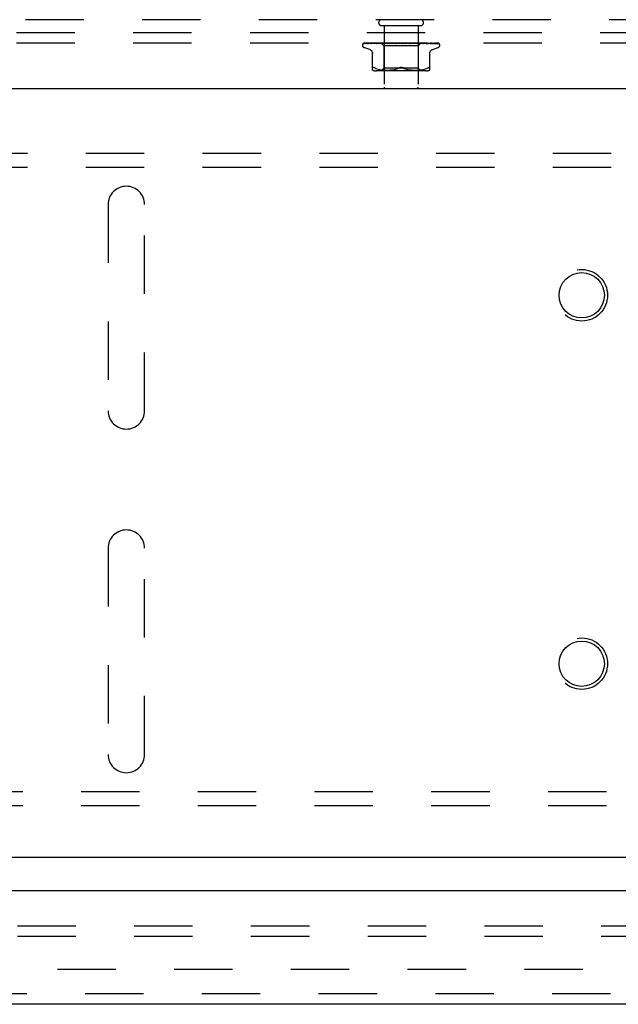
# Model space of a CAD drawing. Header units: inches. Extents: x 0 to 77.3, y 0 to 50.
# Tile 41 of 51: x 59.5 to 63.8, y 38.3 to 45.4. Entities that reach past the tile are written whole.
import ezdxf

# ---------------------------------------------------------------- set-up
doc = ezdxf.new("R2010")
doc.units = ezdxf.units.IN
doc.header["$LTSCALE"] = 4.25
doc.header["$MEASUREMENT"] = 0
doc.linetypes.add('HIDDEN', pattern=[0.2, 0.1, -0.1])
doc.layers.get('0').update_dxf_attribs({"linetype": 'CONTINUOUS'})
for name, color, linetype in [('DEFAULT_2', 8, 'HIDDEN'), ('FRONT_COVER', 7, 'CONTINUOUS'), ('REAR_DOOR', 7, 'CONTINUOUS'), ('SUBPANEL', 7, 'CONTINUOUS')]:
    doc.layers.add(name, color=color, linetype=linetype)

msp = doc.modelspace()

# ---------------------------------------------------------------- linework, layer by layer
at = {"color": 3, "linetype": 'Continuous'}
msp.add_line((75.162798, 39.354909), (55.312798, 39.354909), dxfattribs=at)
for centre in [(63.552798, 43.444909), (63.552798, 40.764909)]:
    msp.add_circle(centre, 0.165, dxfattribs=at)
at = {"layer": 'DEFAULT_2', "color": 8, "linetype": 'HIDDEN'}
for p, q in [((75.162798, 45.354909), (55.312798, 45.354909)), ((75.162798, 45.279909), (55.312798, 45.279909)), ((57.392798, 44.479909), (73.082798, 44.479909)), ((57.392798, 44.375909), (73.082798, 44.375909)), ((60.104798, 44.104909), (60.104798, 42.604909)), ((60.370798, 42.604909), (60.370798, 44.104909)), ((60.104798, 41.604909), (60.104798, 40.104909)), ((60.370798, 40.104909), (60.370798, 41.604909)), ((73.082798, 39.833909), (57.392798, 39.833909)), ((73.082798, 39.729909), (57.392798, 39.729909)), ((56.335375, 38.542401), (74.14022, 38.542401))]:
    msp.add_line(p, q, dxfattribs=at)
for centre in [(63.552798, 43.444909), (63.552798, 40.764909)]:
    msp.add_circle(centre, 0.1875, dxfattribs=at)
for centre, start, end in [((60.237798, 44.104909), 0, 180), ((60.237798, 42.604909), 180, 360), ((60.237798, 41.604909), 0, 180), ((60.237798, 40.104909), 180, 360)]:
    msp.add_arc(centre, 0.133, start, end, dxfattribs=at)
at = {"layer": 'FRONT_COVER', "color": 8, "linetype": 'HIDDEN'}
for p, q in [((75.227798, 45.449909), (55.247798, 45.449909)), ((62.095798, 45.406909), (62.379798, 45.406909)), ((62.113798, 45.406909), (62.113798, 44.959909)), ((62.361798, 45.406909), (62.361798, 44.959909)), ((61.966166, 45.277266), (62.012324, 45.277941)), ((61.966765, 45.277266), (62.034847, 45.278266)), ((61.96759, 45.279909), (62.242138, 45.279909)), ((61.975392, 45.277266), (62.041903, 45.278266)), ((61.977167, 45.277266), (62.063316, 45.278575)), ((61.996996, 45.277266), (62.057422, 45.278267)), ((62.012707, 45.277941), (62.076913, 45.278868)), ((62.021553, 45.277261), (62.021647, 45.277267)), ((62.021643, 45.277266), (62.076769, 45.278267)), ((62.025539, 45.277266), (62.061197, 45.277941)), ((62.035132, 45.278266), (62.094958, 45.279123)), ((62.057002, 45.277267), (62.1178, 45.278576)), ((62.057137, 45.277276), (62.057007, 45.277267)), ((62.057422, 45.278267), (62.110426, 45.279123)), ((62.061197, 45.277941), (62.095295, 45.278576)), ((62.061769, 45.277267), (62.0912, 45.277942)), ((62.062732, 45.278575), (62.100075, 45.279123)), ((62.063316, 45.278575), (62.100228, 45.279123)), ((62.082788, 45.279909), (62.076496, 45.279297)), ((62.076769, 45.278267), (62.124901, 45.279123)), ((62.077032, 45.278868), (62.095009, 45.279123)), ((62.0912, 45.277942), (62.11937, 45.278576)), ((62.093546, 45.279909), (62.112548, 45.260908)), ((62.09501, 45.279122), (62.094934, 45.279146)), ((62.094958, 45.279122), (62.094985, 45.279146)), ((62.095295, 45.278576), (62.125237, 45.279123)), ((62.098919, 45.277268), (62.165956, 45.279124)), ((62.099174, 45.277284), (62.098923, 45.277268)), ((62.107159, 45.278052), (62.09918, 45.277285)), ((62.100228, 45.279122), (62.100046, 45.279146)), ((62.100075, 45.279122), (62.100198, 45.279146)), ((62.104388, 45.277268), (62.126528, 45.277943)), ((62.116166, 45.278899), (62.107159, 45.278052)), ((62.110427, 45.279122), (62.110137, 45.279146)), ((62.110178, 45.279122), (62.110384, 45.279146)), ((62.127257, 45.279909), (62.116166, 45.278899)), ((62.1178, 45.278576), (62.143717, 45.279123)), ((62.11898, 45.279909), (62.124842, 45.279146)), ((62.11937, 45.278576), (62.144131, 45.279123)), ((62.125238, 45.279122), (62.124842, 45.279146)), ((62.124901, 45.279122), (62.125175, 45.279146)), ((62.130293, 45.279909), (62.125175, 45.279146)), ((62.126528, 45.277943), (62.147753, 45.278578)), ((62.136608, 45.279909), (62.14363, 45.279146)), ((62.144131, 45.279123), (62.14363, 45.279146)), ((62.143717, 45.279124), (62.144036, 45.279146)), ((62.150439, 45.279909), (62.144036, 45.279146)), ((62.146169, 45.277288), (62.145904, 45.277271)), ((62.145909, 45.277271), (62.190843, 45.279127)), ((62.146197, 45.27729), (62.158687, 45.278411)), ((62.147753, 45.278578), (62.166434, 45.279124)), ((62.151901, 45.277273), (62.165946, 45.277947)), ((62.157892, 45.279909), (62.165821, 45.279146)), ((62.158687, 45.278411), (62.170481, 45.279453)), ((62.166062, 45.279128), (62.165821, 45.279146)), ((62.165946, 45.277947), (62.179455, 45.278582)), ((62.165957, 45.279124), (62.166286, 45.279146)), ((62.166434, 45.279125), (62.166062, 45.279128)), ((62.173742, 45.279909), (62.166286, 45.279146)), ((62.170481, 45.279453), (62.17571, 45.279909)), ((62.179455, 45.278582), (62.191381, 45.279128)), ((62.182065, 45.279909), (62.190613, 45.279146)), ((62.190843, 45.279127), (62.191121, 45.279146)), ((62.19936, 45.279909), (62.191121, 45.279146)), ((62.19643, 45.27729), (62.226367, 45.279909)), ((62.2029, 45.277315), (62.208299, 45.277983)), ((62.208252, 45.279909), (62.217111, 45.279146)), ((62.208299, 45.277983), (62.213586, 45.278615)), ((62.213586, 45.278615), (62.218328, 45.27916)), ((62.235507, 45.279909), (62.244356, 45.279146)), ((62.241326, 45.279909), (62.241702, 45.279715)), ((62.243127, 45.279126), (62.243007, 45.279235)), ((62.243211, 45.279049), (62.243127, 45.279126)), ((62.243259, 45.279007), (62.243211, 45.279049)), ((62.243373, 45.278908), (62.243313, 45.27896)), ((62.244077, 45.27837), (62.244092, 45.278359)), ((62.253788, 45.279909), (62.244893, 45.279146)), ((62.247993, 45.279909), (62.507834, 45.279909)), ((62.262845, 45.279909), (62.271365, 45.279146)), ((62.270982, 45.279135), (62.27935, 45.278589)), ((62.271561, 45.279131), (62.271365, 45.279146)), ((62.271561, 45.279131), (62.304783, 45.277275)), ((62.28063, 45.279909), (62.271887, 45.279146)), ((62.304584, 45.27729), (62.274724, 45.279909)), ((62.27935, 45.278589), (62.288797, 45.277954)), ((62.288797, 45.277954), (62.29858, 45.277281)), ((62.289277, 45.279909), (62.29716, 45.279146)), ((62.296968, 45.279125), (62.297649, 45.279146)), ((62.296968, 45.279126), (62.312342, 45.278579)), ((62.297475, 45.279125), (62.29716, 45.279146)), ((62.297476, 45.279125), (62.353716, 45.277269)), ((62.305925, 45.279909), (62.297649, 45.279146)), ((62.304793, 45.277275), (62.304593, 45.277289)), ((62.312342, 45.278579), (62.329788, 45.277944)), ((62.313849, 45.279909), (62.32081, 45.279146)), ((62.320692, 45.279123), (62.321247, 45.279146)), ((62.320692, 45.279124), (62.342512, 45.278577)), ((62.321139, 45.279123), (62.32081, 45.279146)), ((62.321139, 45.279124), (62.37061, 45.277942)), ((62.328757, 45.279909), (62.321247, 45.279146)), ((62.331375, 45.279302), (62.324507, 45.279909)), ((62.329788, 45.277944), (62.347964, 45.27727)), ((62.340446, 45.278484), (62.331375, 45.279302)), ((62.335672, 45.279909), (62.341459, 45.279146)), ((62.353437, 45.277287), (62.340446, 45.278484)), ((62.341382, 45.279123), (62.34183, 45.279146)), ((62.341382, 45.279123), (62.368858, 45.278576)), ((62.341758, 45.279123), (62.341459, 45.279146)), ((62.348302, 45.279909), (62.34183, 45.279146)), ((62.342512, 45.278577), (62.367322, 45.277942)), ((62.353725, 45.277269), (62.353442, 45.277286)), ((62.353958, 45.279909), (62.356221, 45.279526)), ((62.356221, 45.279526), (62.358362, 45.279146)), ((62.35831, 45.279122), (62.358652, 45.279146)), ((62.35831, 45.279123), (62.408345, 45.278267)), ((62.358604, 45.279122), (62.358362, 45.279146)), ((62.361304, 45.279526), (62.358652, 45.279146)), ((62.363852, 45.279909), (62.361304, 45.279526)), ((62.381289, 45.279149), (62.363048, 45.260908)), ((62.367322, 45.277942), (62.393225, 45.277267)), ((62.368858, 45.278576), (62.400133, 45.277941)), ((62.37061, 45.277942), (62.398365, 45.277267)), ((62.370871, 45.279122), (62.371107, 45.279146)), ((62.371073, 45.279122), (62.370907, 45.279146)), ((62.371073, 45.279123), (62.42748, 45.278266)), ((62.377711, 45.2793), (62.371173, 45.279909)), ((62.386198, 45.27848), (62.377711, 45.2793)), ((62.378614, 45.279122), (62.378743, 45.279146)), ((62.378615, 45.279123), (62.43756, 45.278266)), ((62.378717, 45.279122), (62.378641, 45.279146)), ((62.38201, 45.279909), (62.381262, 45.279122)), ((62.381262, 45.279122), (62.381268, 45.279128)), ((62.381262, 45.279123), (62.464105, 45.277941)), ((62.381268, 45.279128), (62.381285, 45.279146)), ((62.398361, 45.277268), (62.398158, 45.277281)), ((62.400133, 45.277941), (62.432827, 45.277267)), ((62.408345, 45.278267), (62.465359, 45.277266)), ((62.42748, 45.278266), (62.491997, 45.277266)), ((62.437131, 45.277271), (62.430492, 45.278041)), ((62.437173, 45.277267), (62.43714, 45.27727)), ((62.43756, 45.278266), (62.504839, 45.277266)), ((62.46536, 45.277267), (62.46559, 45.277249)), ((62.468762, 45.277267), (62.468873, 45.277262)), ((62.468873, 45.277262), (62.469018, 45.277248)), ((62.514533, 45.275591), (62.514478, 45.275644)), ((61.956547, 45.263412), (61.956547, 45.264242)), ((62.009806, 45.232358), (61.967514, 45.247751)), ((62.029464, 45.083401), (62.029464, 45.212623)), ((62.112548, 45.260908), (62.112548, 45.097885)), ((62.363048, 45.260908), (62.112548, 45.260908)), ((62.363048, 45.260908), (62.363048, 45.097885)), ((62.446131, 45.083401), (62.446131, 45.212623)), ((62.465789, 45.232358), (62.508081, 45.247751)), ((62.519048, 45.263412), (62.519048, 45.264242)), ((62.05251, 45.095215), (62.044047, 45.09882)), ((62.05248, 45.095224), (62.061369, 45.092149)), ((62.41739, 45.077885), (62.058205, 45.077885)), ((62.061321, 45.092164), (62.070727, 45.08964)), ((62.070675, 45.089653), (62.080283, 45.087638)), ((62.080232, 45.087647), (62.089819, 45.086126)), ((62.089769, 45.086133), (62.099188, 45.085023)), ((62.112547, 45.097885), (62.092548, 45.077885)), ((62.099133, 45.085028), (62.108115, 45.084258)), ((62.108033, 45.084264), (62.116766, 45.083775)), ((62.363048, 45.097885), (62.112548, 45.097885)), ((62.116651, 45.08378), (62.125147, 45.083489)), ((62.125003, 45.083492), (62.133458, 45.083406)), ((62.133288, 45.083406), (62.141884, 45.083486)), ((62.141695, 45.083482), (62.150472, 45.083773)), ((62.150273, 45.083765), (62.159358, 45.084277)), ((62.159163, 45.084263), (62.168455, 45.085061)), ((62.168275, 45.085043), (62.177769, 45.086169)), ((62.177615, 45.086148), (62.18716, 45.087671)), ((62.18704, 45.087649), (62.19654, 45.089634)), ((62.196457, 45.089615), (62.205764, 45.09211)), ((62.205716, 45.092096), (62.214633, 45.095181)), ((62.214612, 45.095173), (62.223214, 45.09882)), ((62.260983, 45.095173), (62.252381, 45.09882)), ((62.269831, 45.09211), (62.279138, 45.089615)), ((62.279055, 45.089634), (62.288555, 45.087649)), ((62.288435, 45.087671), (62.29798, 45.086148)), ((62.297826, 45.086169), (62.30732, 45.085043)), ((62.30714, 45.085061), (62.316432, 45.084263)), ((62.316237, 45.084277), (62.325322, 45.083765)), ((62.325123, 45.083773), (62.3339, 45.083482)), ((62.333711, 45.083486), (62.342307, 45.083406)), ((62.342137, 45.083406), (62.350592, 45.083492)), ((62.350448, 45.083489), (62.358944, 45.08378)), ((62.358829, 45.083775), (62.367562, 45.084264)), ((62.363048, 45.097885), (62.383047, 45.077885)), ((62.36748, 45.084258), (62.376462, 45.085028)), ((62.376407, 45.085023), (62.385826, 45.086133)), ((62.385776, 45.086126), (62.395363, 45.087647)), ((62.395312, 45.087638), (62.40492, 45.089653)), ((62.404868, 45.08964), (62.414274, 45.092164)), ((62.414226, 45.092149), (62.423115, 45.095224)), ((62.423085, 45.095215), (62.431548, 45.09882)), ((62.431548, 45.09882), (62.434306, 45.100083)), ((62.436746, 45.101055), (62.434306, 45.100083)), ((62.436745, 45.101055), (62.438851, 45.10173))]:
    msp.add_line(p, q, dxfattribs=at)
at = {"layer": 'FRONT_COVER', "color": 3, "linetype": 'Continuous'}
msp.add_line((55.117798, 44.949909), (75.357798, 44.949909), dxfattribs=at)
at = {"layer": 'FRONT_COVER', "color": 8, "linetype": 'HIDDEN'}
for points in [[(61.96344, 45.276575), (61.963772, 45.276739), (61.964293, 45.276944), (61.964887, 45.277113), (61.965529, 45.277224), (61.96617, 45.277267)], [(61.973242, 45.279909), (61.971618, 45.279529), (61.969986, 45.279093), (61.968448, 45.278628), (61.966996, 45.278134), (61.96562, 45.277602), (61.964322, 45.277022), (61.963446, 45.276578)], [(61.963936, 45.276509), (61.963901, 45.276484), (61.963844, 45.276443), (61.963887, 45.276471), (61.964039, 45.276562), (61.964312, 45.276704), (61.964693, 45.276868), (61.965173, 45.27703), (61.965728, 45.277163), (61.966329, 45.277245), (61.966768, 45.277267)], [(61.970025, 45.279909), (61.969803, 45.279829), (61.969129, 45.279567), (61.968484, 45.279287), (61.967871, 45.278995), (61.967289, 45.278693), (61.966742, 45.278388), (61.96623, 45.278084), (61.965753, 45.277784), (61.965316, 45.277496), (61.96492, 45.277223), (61.964572, 45.276975), (61.963936, 45.276509)], [(61.967584, 45.279909), (61.966616, 45.279539), (61.965744, 45.279143), (61.965608, 45.279074)], [(61.97427, 45.277123), (61.974478, 45.27717), (61.974961, 45.277242), (61.975397, 45.277267)], [(61.988157, 45.279909), (61.98643, 45.279629), (61.984143, 45.27923), (61.98192, 45.278812), (61.979766, 45.278379), (61.977677, 45.277929), (61.975661, 45.277463), (61.974275, 45.277122)], [(61.97598, 45.277138), (61.97591, 45.277102), (61.975768, 45.27703), (61.97574, 45.277017), (61.975837, 45.277054), (61.976071, 45.277125), (61.976433, 45.277202), (61.976905, 45.277256), (61.977167, 45.277267)], [(61.976476, 45.277409), (61.976148, 45.277229), (61.97598, 45.277138)], [(61.981733, 45.279909), (61.981479, 45.27982), (61.9808, 45.279564), (61.980146, 45.279292), (61.97952, 45.27901), (61.978923, 45.278723), (61.978356, 45.278436), (61.977823, 45.278154), (61.977326, 45.277883), (61.976476, 45.277409)], [(61.993651, 45.277227), (61.99386, 45.277254), (61.994114, 45.277267)], [(62.011975, 45.279909), (62.010033, 45.279663), (62.007099, 45.279272), (62.004186, 45.278864), (62.001303, 45.278442), (61.99845, 45.278006), (61.995632, 45.277555), (61.993658, 45.277227)], [(61.994109, 45.277266), (62.075433, 45.278575), (62.093935, 45.278868)], [(61.996623, 45.277259), (61.996546, 45.277232), (61.996488, 45.277213), (61.996557, 45.277228), (61.996762, 45.277255), (61.996994, 45.277267)], [(61.99792, 45.277843), (61.997434, 45.277612), (61.997032, 45.277428), (61.99673, 45.277301), (61.996623, 45.277259)], [(62.002622, 45.279909), (62.002106, 45.279725), (62.001294, 45.279408), (62.000521, 45.279077), (61.999789, 45.278744), (61.999107, 45.27842), (61.99792, 45.277843)], [(62.043896, 45.279909), (62.041733, 45.279677), (62.038235, 45.279289), (62.034714, 45.278885), (62.031179, 45.278466), (62.027634, 45.278033), (62.024081, 45.277587), (62.021562, 45.277262)], [(62.025766, 45.277329), (62.025615, 45.27729), (62.025488, 45.277266), (62.025514, 45.277266), (62.025537, 45.277267)], [(62.031936, 45.279909), (62.031289, 45.27967), (62.030412, 45.279316), (62.029585, 45.278957), (62.02882, 45.27861), (62.028105, 45.278282), (62.027441, 45.277982), (62.02684, 45.277722), (62.026311, 45.277511), (62.025894, 45.277367), (62.025766, 45.277329)], [(62.076496, 45.279297), (62.072484, 45.278894), (62.068417, 45.278477), (62.064296, 45.278046), (62.057146, 45.277277)], [(62.065152, 45.278409), (62.064467, 45.278106), (62.063822, 45.277837), (62.063224, 45.277612), (62.062701, 45.277443), (62.062273, 45.277335), (62.061958, 45.277283), (62.061766, 45.277268)], [(62.068612, 45.279909), (62.068156, 45.279734), (62.067367, 45.279407), (62.066602, 45.279069), (62.065152, 45.278409)], [(62.093619, 45.279909), (62.093898, 45.279717), (62.094211, 45.279526), (62.094556, 45.279335), (62.094934, 45.279146)], [(62.093921, 45.279909), (62.094235, 45.279636), (62.094495, 45.27942), (62.094704, 45.27926), (62.094856, 45.27916), (62.09495, 45.279123), (62.094958, 45.279122)], [(62.094555, 45.279909), (62.094762, 45.279636), (62.094912, 45.27942), (62.095004, 45.27926), (62.095039, 45.27916), (62.095016, 45.279123), (62.09501, 45.279122)], [(62.095359, 45.279909), (62.095215, 45.279717), (62.095104, 45.279526), (62.095028, 45.279335), (62.094985, 45.279146)], [(62.09709, 45.279909), (62.097783, 45.279717), (62.098506, 45.279526), (62.099261, 45.279335), (62.100046, 45.279146)], [(62.098486, 45.279909), (62.098896, 45.279636), (62.099258, 45.27942), (62.099575, 45.27926), (62.09984, 45.27916), (62.100047, 45.279123), (62.100075, 45.279122)], [(62.102246, 45.279909), (62.101684, 45.279717), (62.101155, 45.279526), (62.10066, 45.279335), (62.100198, 45.279146)], [(62.100367, 45.279909), (62.100459, 45.279636), (62.100492, 45.27942), (62.100466, 45.27926), (62.100382, 45.27916), (62.100228, 45.279122)], [(62.109747, 45.279209), (62.108266, 45.278501), (62.107536, 45.278169), (62.106817, 45.27787), (62.106135, 45.277623), (62.105505, 45.277439), (62.104956, 45.277326), (62.104507, 45.277275), (62.104379, 45.277269)], [(62.105647, 45.279909), (62.106728, 45.279717), (62.107837, 45.279526), (62.108973, 45.279335), (62.110137, 45.279146)], [(62.108087, 45.279909), (62.108578, 45.279636), (62.109028, 45.27942), (62.109441, 45.27926), (62.109809, 45.27916), (62.110122, 45.279123), (62.110178, 45.279122)], [(62.111306, 45.279909), (62.110497, 45.279559), (62.109747, 45.279209)], [(62.114033, 45.279909), (62.113073, 45.279717), (62.112145, 45.279526), (62.111249, 45.279335), (62.110384, 45.279146)], [(62.111146, 45.279909), (62.11112, 45.279636), (62.111036, 45.27942), (62.110891, 45.27926), (62.110691, 45.27916), (62.110427, 45.279122)], [(62.122376, 45.279909), (62.12293, 45.279636), (62.123452, 45.27942), (62.123947, 45.27926), (62.124405, 45.27916), (62.124812, 45.279123), (62.124901, 45.279122)], [(62.126502, 45.279909), (62.126359, 45.279636), (62.12616, 45.27942), (62.125903, 45.27926), (62.125594, 45.27916), (62.125238, 45.279122)], [(62.140836, 45.279909), (62.141437, 45.279634), (62.142013, 45.279418), (62.142566, 45.27926), (62.143089, 45.279162), (62.143579, 45.279124), (62.143717, 45.279124)], [(62.145881, 45.279909), (62.145626, 45.279636), (62.14532, 45.27942), (62.144959, 45.27926), (62.144553, 45.27916), (62.144131, 45.279123)], [(62.158443, 45.279909), (62.158266, 45.279824), (62.15766, 45.279517), (62.157067, 45.2792), (62.15647, 45.278876), (62.155857, 45.278553), (62.155218, 45.278236), (62.154547, 45.277938), (62.153859, 45.277677), (62.153155, 45.277467), (62.152483, 45.277332), (62.151883, 45.277273)], [(62.162801, 45.279909), (62.16342, 45.279636), (62.164028, 45.27942), (62.164631, 45.27926), (62.165214, 45.27916), (62.165764, 45.279123), (62.165957, 45.279124)], [(62.168582, 45.279909), (62.168253, 45.279655), (62.167886, 45.279449), (62.167478, 45.279291), (62.167034, 45.279184), (62.166564, 45.27913), (62.166434, 45.279125)], [(62.187476, 45.279909), (62.188094, 45.279636), (62.188713, 45.27942), (62.189338, 45.27926), (62.189954, 45.27916), (62.190547, 45.279123), (62.190843, 45.279127)], [(62.191381, 45.279128), (62.191203, 45.279123), (62.190613, 45.279146)], [(62.193784, 45.279909), (62.193337, 45.279636), (62.192853, 45.27942), (62.192327, 45.27926), (62.191773, 45.27916), (62.191381, 45.279128)], [(62.208224, 45.279909), (62.208067, 45.279814), (62.207683, 45.279568), (62.207317, 45.279321), (62.206943, 45.279065), (62.20655, 45.278801), (62.20613, 45.278533), (62.205664, 45.27826), (62.205139, 45.277991), (62.204557, 45.277741), (62.203914, 45.277525), (62.203246, 45.277368), (62.202814, 45.277306)], [(62.21397, 45.279909), (62.214565, 45.279636), (62.215172, 45.27942), (62.215796, 45.27926), (62.216423, 45.27916), (62.217036, 45.279123), (62.217643, 45.279146)], [(62.218328, 45.27916), (62.217724, 45.279123), (62.217111, 45.279146)], [(62.220577, 45.279909), (62.220057, 45.279636), (62.219509, 45.27942), (62.218928, 45.27926), (62.218328, 45.27916)], [(62.241702, 45.279715), (62.241876, 45.279636), (62.242449, 45.27942), (62.24305, 45.27926), (62.243664, 45.27916), (62.244277, 45.279123), (62.244893, 45.279146)], [(62.241702, 45.279715), (62.242113, 45.279514), (62.24256, 45.279282), (62.242986, 45.279046), (62.243393, 45.278807), (62.243782, 45.278564), (62.244077, 45.27837)], [(62.243007, 45.279235), (62.24295, 45.279286), (62.242866, 45.27936), (62.242755, 45.279455), (62.242608, 45.279573), (62.242438, 45.279702), (62.242259, 45.279829), (62.242138, 45.279909)], [(62.243098, 45.279147), (62.243136, 45.279117), (62.24322, 45.279044), (62.243353, 45.278927), (62.243537, 45.278772), (62.243776, 45.278584), (62.244077, 45.27837)], [(62.243599, 45.278721), (62.243516, 45.278788), (62.243441, 45.27885)], [(62.244092, 45.278359), (62.244016, 45.278411), (62.243896, 45.278495), (62.243788, 45.278575), (62.243689, 45.27865)], [(62.244092, 45.278359), (62.244421, 45.278152), (62.24483, 45.277931), (62.245297, 45.27772), (62.245817, 45.277536), (62.246388, 45.277391), (62.246984, 45.277299), (62.247576, 45.277266), (62.248163, 45.27729)], [(62.247993, 45.279909), (62.247418, 45.279636), (62.246825, 45.27942), (62.24621, 45.27926), (62.245587, 45.27916), (62.244971, 45.279123), (62.244356, 45.279146)], [(62.268554, 45.279909), (62.26904, 45.279636), (62.269558, 45.27942), (62.270114, 45.27926), (62.270694, 45.27916), (62.270982, 45.279134)], [(62.270982, 45.279134), (62.271283, 45.279123), (62.271887, 45.279146)], [(62.27504, 45.279909), (62.274431, 45.279636), (62.273816, 45.27942), (62.273188, 45.27926), (62.272564, 45.27916), (62.271958, 45.279123), (62.271561, 45.279131)], [(62.293237, 45.279482), (62.292728, 45.27977), (62.29247, 45.279909)], [(62.29862, 45.277279), (62.298473, 45.27729), (62.297837, 45.277378), (62.297171, 45.277537), (62.296508, 45.277757), (62.295882, 45.278016), (62.295294, 45.2783), (62.294747, 45.278595), (62.294231, 45.278892), (62.293237, 45.279482)], [(62.29467, 45.279909), (62.295074, 45.279636), (62.295519, 45.27942), (62.29601, 45.27926), (62.296534, 45.27916), (62.296968, 45.279125)], [(62.300741, 45.279909), (62.30012, 45.279636), (62.299504, 45.27942), (62.298887, 45.27926), (62.298285, 45.27916), (62.297711, 45.279123), (62.297475, 45.279125)], [(62.31873, 45.279909), (62.319038, 45.279636), (62.319393, 45.27942), (62.319802, 45.27926), (62.320252, 45.27916), (62.320692, 45.279123)], [(62.324168, 45.279909), (62.323557, 45.279636), (62.322962, 45.27942), (62.322378, 45.27926), (62.321819, 45.27916), (62.321298, 45.279123), (62.321139, 45.279123)], [(62.339866, 45.279909), (62.340066, 45.279636), (62.340319, 45.27942), (62.34063, 45.27926), (62.340989, 45.27916), (62.341382, 45.279123)], [(62.343832, 45.278608), (62.34248, 45.279288), (62.341812, 45.279615), (62.341169, 45.279909)], [(62.344472, 45.279909), (62.343894, 45.279636), (62.343342, 45.27942), (62.342813, 45.27926), (62.342317, 45.27916), (62.341867, 45.279123), (62.341758, 45.279123)], [(62.341759, 45.279123), (62.402916, 45.277941), (62.420422, 45.277597), (62.437177, 45.277267)], [(62.347976, 45.27727), (62.347866, 45.277275), (62.347315, 45.277337), (62.346668, 45.277474), (62.345962, 45.277689), (62.345247, 45.277961), (62.34453, 45.278274), (62.343832, 45.278608)], [(62.357312, 45.279909), (62.357397, 45.279636), (62.357539, 45.27942), (62.357741, 45.27926), (62.357997, 45.27916), (62.35831, 45.279122)], [(62.360921, 45.279909), (62.360396, 45.279636), (62.359908, 45.27942), (62.359451, 45.27926), (62.359037, 45.27916), (62.358675, 45.279123), (62.358604, 45.279122)], [(62.358604, 45.279123), (62.429238, 45.277941), (62.449438, 45.277597), (62.468767, 45.277266)], [(62.368045, 45.279909), (62.368809, 45.279717), (62.369541, 45.279526), (62.37024, 45.279335), (62.370907, 45.279146)], [(62.370439, 45.279909), (62.370406, 45.279636), (62.370432, 45.27942), (62.370518, 45.27926), (62.37066, 45.27916), (62.370871, 45.279122)], [(62.370871, 45.279123), (62.447132, 45.277941), (62.468875, 45.277597), (62.489655, 45.277266)], [(62.37292, 45.279909), (62.372468, 45.279636), (62.37206, 45.27942), (62.371693, 45.27926), (62.371375, 45.27916), (62.371114, 45.279123), (62.371073, 45.279122)], [(62.374847, 45.279909), (62.373956, 45.279717), (62.373036, 45.279526), (62.372086, 45.279335), (62.371107, 45.279146)], [(62.377425, 45.279909), (62.377779, 45.279717), (62.3781, 45.279526), (62.378388, 45.279335), (62.378641, 45.279146)], [(62.378772, 45.279909), (62.378622, 45.279636), (62.37853, 45.27942), (62.378497, 45.27926), (62.378522, 45.27916), (62.378614, 45.279122)], [(62.380036, 45.279909), (62.379672, 45.279636), (62.37936, 45.27942), (62.379096, 45.27926), (62.378886, 45.27916), (62.378735, 45.279123), (62.378717, 45.279122)], [(62.380888, 45.279909), (62.3804, 45.279717), (62.37988, 45.279526), (62.379327, 45.279335), (62.378743, 45.279146)], [(62.381758, 45.279909), (62.38169, 45.279717), (62.381589, 45.279526), (62.381454, 45.279335), (62.381285, 45.279146)], [(62.39815, 45.277281), (62.394976, 45.277605), (62.386198, 45.27848)], [(62.389706, 45.278388), (62.388116, 45.279124), (62.387295, 45.279494), (62.386449, 45.279848), (62.386295, 45.279909)], [(62.393227, 45.277268), (62.392904, 45.277295), (62.392439, 45.277378), (62.391859, 45.277534), (62.391194, 45.277763), (62.390467, 45.278054), (62.389706, 45.278388)], [(62.430492, 45.278041), (62.426642, 45.278473), (62.422825, 45.27889), (62.419041, 45.279294), (62.413043, 45.279909)], [(62.416859, 45.278575), (62.483721, 45.277597), (62.506031, 45.277266)], [(62.428324, 45.279025), (62.427527, 45.279372), (62.426695, 45.27971), (62.426163, 45.279909)], [(62.432829, 45.277267), (62.432827, 45.277267), (62.432739, 45.277276), (62.432512, 45.277317), (62.432151, 45.277412), (62.431675, 45.277571), (62.431106, 45.27779), (62.430478, 45.278055), (62.429798, 45.278358), (62.428324, 45.279025)], [(62.469009, 45.277248), (62.466753, 45.277574), (62.463556, 45.278022), (62.460344, 45.278457), (62.457122, 45.278876), (62.453893, 45.279282), (62.450663, 45.279671), (62.448608, 45.279909)], [(62.465563, 45.277255), (62.465525, 45.277265), (62.465327, 45.277326), (62.465001, 45.277447), (62.464558, 45.277631), (62.464022, 45.277871), (62.463423, 45.278149), (62.46276, 45.27846), (62.462031, 45.278797), (62.461245, 45.279148), (62.460399, 45.279501), (62.459507, 45.27984), (62.45931, 45.279909)], [(62.464105, 45.277941), (62.510406, 45.277266), (62.510798, 45.277245), (62.511182, 45.277201), (62.511557, 45.277135), (62.51192, 45.277047), (62.512272, 45.27694), (62.512608, 45.276816), (62.512929, 45.276676), (62.513232, 45.276524), (62.513519, 45.27636), (62.513783, 45.276191), (62.514024, 45.276019), (62.514227, 45.27586), (62.514377, 45.275733), (62.514479, 45.275641), (62.514526, 45.275598), (62.514531, 45.275592)], [(62.492725, 45.277191), (62.491043, 45.277522), (62.488623, 45.277978), (62.486147, 45.278419), (62.483622, 45.278845), (62.481048, 45.279256), (62.47843, 45.27965), (62.4766, 45.279909)], [(62.488517, 45.278158), (62.487926, 45.278455), (62.487296, 45.278763), (62.48663, 45.279071), (62.485929, 45.279375), (62.4852, 45.279666), (62.484526, 45.279909)], [(62.490458, 45.277171), (62.490503, 45.277159), (62.490566, 45.27714), (62.490495, 45.277168), (62.490284, 45.277262), (62.489958, 45.27742), (62.489545, 45.277629), (62.488517, 45.278158)], [(62.489656, 45.277267), (62.490003, 45.277247), (62.490317, 45.277202), (62.490458, 45.277171)], [(62.491992, 45.277267), (62.492454, 45.277235), (62.492726, 45.277192)], [(62.507741, 45.276975), (62.506637, 45.277339), (62.505011, 45.277832), (62.503301, 45.278303), (62.501513, 45.278753), (62.499644, 45.279184), (62.497692, 45.279594), (62.496043, 45.279909)], [(62.505696, 45.277565), (62.505217, 45.277854), (62.504693, 45.278158), (62.504127, 45.278472), (62.503521, 45.278788), (62.50288, 45.279101), (62.502201, 45.279405), (62.501491, 45.279693), (62.500898, 45.279909)], [(62.504838, 45.277267), (62.505249, 45.277246), (62.505792, 45.277172), (62.506255, 45.277063), (62.50661, 45.276945), (62.506828, 45.276855), (62.506884, 45.276828)], [(62.506884, 45.276828), (62.506918, 45.276811), (62.506884, 45.276831), (62.506734, 45.27692), (62.506471, 45.277083), (62.505696, 45.277565)], [(62.506027, 45.277267), (62.506606, 45.27723), (62.507185, 45.277132), (62.507676, 45.276997), (62.507733, 45.276978)], [(62.514705, 45.275464), (62.513861, 45.276289), (62.512734, 45.277156), (62.511585, 45.27786), (62.510404, 45.278456), (62.509171, 45.278981), (62.50786, 45.279453), (62.506339, 45.279909)], [(62.514187, 45.275928), (62.514066, 45.276045), (62.513927, 45.276175), (62.513775, 45.276315), (62.513611, 45.276464), (62.513434, 45.276619), (62.513246, 45.27678), (62.513046, 45.276947), (62.512834, 45.277118), (62.512611, 45.277291), (62.512377, 45.277467), (62.512133, 45.277645), (62.511878, 45.277824), (62.511614, 45.278003), (62.51134, 45.278181), (62.511056, 45.278359), (62.510762, 45.278535), (62.510458, 45.278709), (62.510145, 45.278881), (62.509822, 45.27905), (62.509489, 45.279215), (62.509148, 45.279375), (62.508799, 45.27953), (62.508441, 45.27968), (62.508075, 45.279822), (62.507837, 45.279909)], [(62.514478, 45.275644), (62.514366, 45.275754), (62.514187, 45.275928)], [(62.010273, 45.232188), (62.012191, 45.231411), (62.015451, 45.229701), (62.018487, 45.227579), (62.021249, 45.225067), (62.023683, 45.22221), (62.025729, 45.219056), (62.027353, 45.215669), (62.028527, 45.212114), (62.029231, 45.208451), (62.029464, 45.20478)], [(62.446131, 45.20478), (62.446364, 45.208451), (62.447068, 45.212114), (62.448242, 45.215669), (62.449866, 45.219056), (62.451912, 45.22221), (62.454346, 45.225067), (62.457108, 45.227579), (62.460145, 45.229701), (62.463404, 45.231411), (62.465322, 45.232188)], [(62.030178, 45.101055), (62.029651, 45.100083), (62.029464, 45.09882)], [(62.030178, 45.101055), (62.030991, 45.10173), (62.032062, 45.102127)], [(62.044047, 45.09882), (62.041289, 45.100083), (62.03885, 45.101055), (62.036744, 45.10173), (62.034926, 45.102127), (62.033372, 45.102261), (62.032062, 45.102127)], [(62.223214, 45.09882), (62.224471, 45.099399), (62.225795, 45.099942), (62.227191, 45.100453), (62.228645, 45.100917), (62.230143, 45.10132), (62.231674, 45.101659), (62.233229, 45.101923), (62.234783, 45.102113), (62.236304, 45.102224), (62.237798, 45.102258)], [(62.237798, 45.102258), (62.235411, 45.102171), (62.232972, 45.101886), (62.230496, 45.101402), (62.22802, 45.100726), (62.225587, 45.099866), (62.223214, 45.09882)], [(62.252381, 45.09882), (62.250005, 45.099867), (62.24757, 45.100728), (62.245094, 45.101403), (62.242618, 45.101887), (62.240181, 45.102171), (62.237798, 45.102258)], [(62.237798, 45.102258), (62.239706, 45.1022), (62.241628, 45.102024), (62.243564, 45.101725), (62.245475, 45.101316), (62.24733, 45.100801), (62.249111, 45.100203), (62.250793, 45.099545), (62.252381, 45.09882)], [(62.252381, 45.09882), (62.260962, 45.095181), (62.269879, 45.092096)], [(62.446131, 45.09882), (62.445944, 45.100083), (62.445417, 45.101055), (62.444604, 45.10173), (62.443533, 45.102127), (62.442223, 45.102261), (62.440669, 45.102127), (62.438851, 45.10173)]]:
    msp.add_lwpolyline(points, dxfattribs=at)
for centre, radius, start, end in [((62.095798, 45.428409), 0.0215, 89.9999999, 270.0000007), ((62.379798, 45.428409), 0.0215, 269.9999993, 90.0000001), ((61.973214, 45.264242), 0.016667, 117.1487694, 180), ((62.502381, 45.264242), 0.016667, 0, 42.2353406), ((61.973214, 45.263412), 0.016667, 180, 250), ((62.502381, 45.263412), 0.016667, 290, 360), ((62.058205, 45.155463), 0.077578, 247.9239348, 270), ((62.41739, 45.155463), 0.077578, 270, 292.0760652), ((62.123798, 44.959909), 0.01, 180, 270.0000027), ((62.351798, 44.959909), 0.01, 269.9999973, 360)]:
    msp.add_arc(centre, radius, start, end, dxfattribs=at)
at = {"layer": 'REAR_DOOR', "color": 3, "linetype": 'Continuous'}
for p, q in [((74.942298, 39.111988), (55.347298, 39.111988)), ((74.812298, 38.286988), (55.477298, 38.286988))]:
    msp.add_line(p, q, dxfattribs=at)
at = {"layer": 'REAR_DOOR', "color": 8, "linetype": 'HIDDEN'}
msp.add_line((74.812298, 38.361988), (55.477298, 38.361988), dxfattribs=at)
at = {"layer": 'SUBPANEL', "color": 8, "linetype": 'HIDDEN'}
for p, q in [((56.894798, 38.857988), (71.894798, 38.857988)), ((56.894798, 38.782988), (71.894798, 38.782988))]:
    msp.add_line(p, q, dxfattribs=at)

doc.saveas('drawing.dxf')
